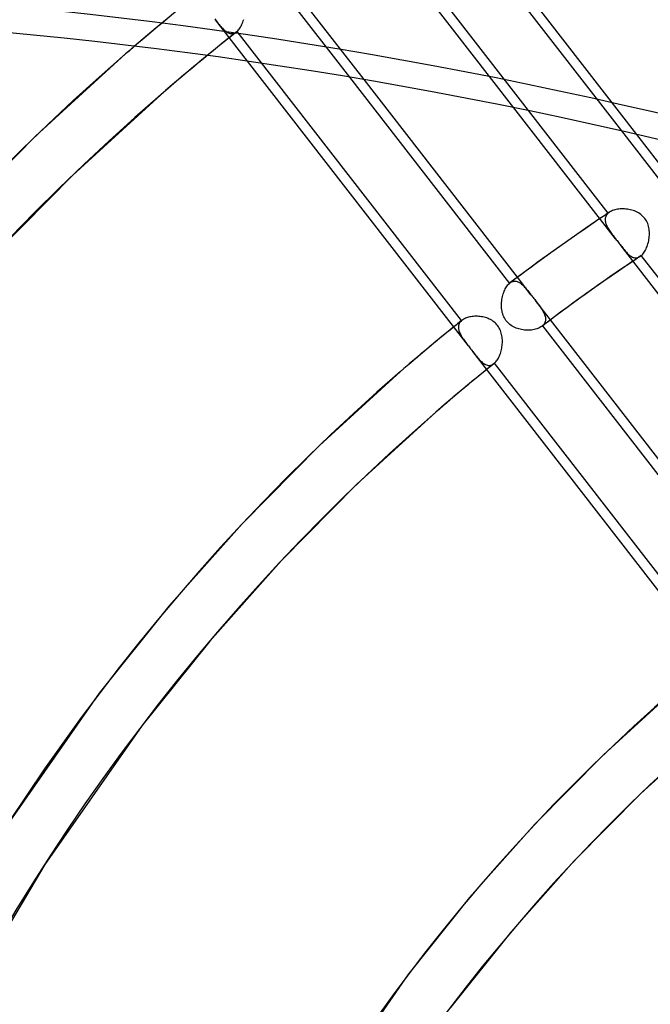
# Model space of a CAD drawing. Header units: millimetres. Extents: x -216 to 210, y -272 to 267.
# Tile 67 of 87: x -73 to -52, y 91 to 124. Entities that reach past the tile are written whole.
import ezdxf

# ---------------------------------------------------------------- set-up
doc = ezdxf.new("R2010")
doc.units = ezdxf.units.MM
doc.layers.add('MAIN-1', color=7, linetype='Continuous')

msp = doc.modelspace()

# ---------------------------------------------------------------- linework, layer by layer
at = {"layer": 'MAIN-1'}
for p, q in [((-52.024, 120.122), (-58.978, 129.083)), ((-58.735, 128.224), (-52.539, 120.239)), ((-56.111, 121.009), (-61.136, 127.484)), ((-52.972, 117.509), (-60.428, 127.117)), ((-61.093, 121.943), (-63.947, 125.621)), ((-63.716, 124.778), (-61.58, 122.026)), ((-67.566, 124.024), (-67.952, 123.704)), ((-66.056, 123.96), (-66.031, 123.928)), ((-64.967, 122.557), (-66.032, 123.928)), ((-66.031, 123.928), (-66.001, 123.889)), ((-66.001, 123.889), (-65.972, 123.851)), ((-65.972, 123.851), (-65.943, 123.814)), ((-65.943, 123.814), (-65.914, 123.779)), ((-65.914, 123.779), (-65.886, 123.744)), ((-65.886, 123.744), (-65.858, 123.712)), ((-65.858, 123.712), (-65.83, 123.681)), ((-65.195, 123.692), (-65.175, 123.729)), ((-65.175, 123.729), (-65.156, 123.768)), ((-65.156, 123.768), (-65.139, 123.809)), ((-65.139, 123.809), (-65.122, 123.852)), ((-65.122, 123.852), (-65.108, 123.896)), ((-65.108, 123.896), (-65.094, 123.942)), ((-68.337, 123.381), (-68.719, 123.055)), ((-67.952, 123.704), (-68.337, 123.381)), ((-65.83, 123.681), (-65.803, 123.651)), ((-65.803, 123.651), (-65.775, 123.623)), ((-65.775, 123.623), (-65.748, 123.596)), ((-65.748, 123.596), (-65.72, 123.572)), ((-65.72, 123.572), (-65.692, 123.55)), ((-65.692, 123.55), (-65.664, 123.53)), ((-65.664, 123.53), (-65.636, 123.513)), ((-65.488, 123.404), (-65.652, 123.273)), ((-65.636, 123.513), (-65.608, 123.499)), ((-65.608, 123.499), (-65.579, 123.487)), ((-65.579, 123.487), (-65.551, 123.479)), ((-65.551, 123.479), (-65.522, 123.474)), ((-65.522, 123.474), (-65.494, 123.472)), ((-65.494, 123.472), (-65.465, 123.473)), ((-65.324, 123.535), (-65.488, 123.404)), ((-65.465, 123.473), (-65.436, 123.478)), ((-65.436, 123.478), (-65.408, 123.487)), ((-65.408, 123.487), (-65.38, 123.499)), ((-65.38, 123.499), (-65.352, 123.515)), ((-65.352, 123.515), (-65.325, 123.535)), ((-65.325, 123.535), (-65.323, 123.536)), ((-65.323, 123.536), (-65.32, 123.538)), ((-65.32, 123.538), (-65.318, 123.54)), ((-65.318, 123.54), (-65.316, 123.542)), ((-65.316, 123.542), (-65.314, 123.544)), ((-65.314, 123.544), (-65.312, 123.546)), ((-65.312, 123.546), (-65.287, 123.569)), ((-57.851, 113.932), (-65.312, 123.546)), ((-65.287, 123.569), (-65.262, 123.596)), ((-65.262, 123.596), (-65.239, 123.625)), ((-65.239, 123.625), (-65.217, 123.657)), ((-65.217, 123.657), (-65.195, 123.692)), ((-68.719, 123.055), (-68.769, 123.012)), ((-65.816, 123.142), (-65.979, 123.01)), ((-65.652, 123.273), (-65.816, 123.142)), ((-69.019, 122.796), (-72.016, 120.062)), ((-68.969, 122.84), (-69.019, 122.796)), ((-68.919, 122.883), (-68.969, 122.84)), ((-68.869, 122.926), (-68.919, 122.883)), ((-68.819, 122.969), (-68.869, 122.926)), ((-68.769, 123.012), (-68.819, 122.969)), ((-66.303, 122.745), (-66.563, 122.531)), ((-66.141, 122.878), (-66.303, 122.745)), ((-65.979, 123.01), (-66.141, 122.878)), ((-66.563, 122.531), (-66.822, 122.316)), ((-57.624, 113.094), (-64.967, 122.557)), ((-67.08, 122.099), (-67.337, 121.882)), ((-66.822, 122.316), (-67.08, 122.099)), ((-67.337, 121.882), (-67.593, 121.663)), ((-61.58, 122.026), (-56.261, 115.17)), ((-55.994, 115.372), (-61.093, 121.943)), ((-67.848, 121.443), (-70.775, 118.771)), ((-67.593, 121.663), (-67.848, 121.443)), ((-52.732, 116.654), (-56.111, 121.009)), ((-52.539, 120.239), (-51.275, 118.61)), ((-50.992, 118.792), (-52.024, 120.122)), ((-72.016, 120.062), (-74.869, 117.172)), ((-70.775, 118.771), (-73.564, 115.948)), ((-52.986, 117.504), (-53.039, 117.468)), ((-52.972, 117.509), (-52.995, 117.488)), ((-52.932, 117.54), (-52.986, 117.504)), ((-52.966, 117.515), (-52.972, 117.509)), ((-52.959, 117.52), (-52.966, 117.515)), ((-52.953, 117.525), (-52.959, 117.52)), ((-52.946, 117.53), (-52.953, 117.525)), ((-52.939, 117.535), (-52.946, 117.53)), ((-52.932, 117.54), (-52.939, 117.535)), ((-52.901, 117.559), (-52.932, 117.54)), ((-52.867, 117.576), (-52.901, 117.559)), ((-52.831, 117.592), (-52.867, 117.576)), ((-52.793, 117.605), (-52.831, 117.592)), ((-52.753, 117.617), (-52.793, 117.605)), ((-52.711, 117.627), (-52.753, 117.617)), ((-52.668, 117.635), (-52.711, 117.627)), ((-52.624, 117.641), (-52.668, 117.635)), ((-52.578, 117.645), (-52.624, 117.641)), ((-52.531, 117.647), (-52.578, 117.645)), ((-52.484, 117.648), (-52.531, 117.647)), ((-52.436, 117.646), (-52.484, 117.648)), ((-52.388, 117.642), (-52.436, 117.646)), ((-52.34, 117.636), (-52.388, 117.642)), ((-52.291, 117.628), (-52.34, 117.636)), ((-52.244, 117.619), (-52.291, 117.628)), ((-52.196, 117.607), (-52.244, 117.619)), ((-52.15, 117.593), (-52.196, 117.607)), ((-52.104, 117.577), (-52.15, 117.593)), ((-52.06, 117.558), (-52.104, 117.577)), ((-52.016, 117.538), (-52.06, 117.558)), ((-51.974, 117.515), (-52.016, 117.538)), ((-51.933, 117.49), (-51.974, 117.515)), ((-51.893, 117.462), (-51.933, 117.49)), ((-53.252, 117.325), (-53.721, 117.005)), ((-53.199, 117.361), (-53.252, 117.325)), ((-53.146, 117.396), (-53.199, 117.361)), ((-53.092, 117.432), (-53.146, 117.396)), ((-53.039, 117.468), (-53.092, 117.432)), ((-53.073, 117.335), (-53.076, 117.307)), ((-53.076, 117.307), (-53.076, 117.278)), ((-53.076, 117.278), (-53.074, 117.248)), ((-53.074, 117.248), (-53.069, 117.218)), ((-53.067, 117.363), (-53.073, 117.335)), ((-53.069, 117.218), (-53.062, 117.188)), ((-53.058, 117.39), (-53.067, 117.363)), ((-53.062, 117.188), (-53.053, 117.157)), ((-53.047, 117.416), (-53.058, 117.39)), ((-53.032, 117.441), (-53.047, 117.416)), ((-53.015, 117.465), (-53.032, 117.441)), ((-52.995, 117.488), (-53.015, 117.465)), ((-51.856, 117.432), (-51.893, 117.462)), ((-51.82, 117.399), (-51.856, 117.432)), ((-51.787, 117.364), (-51.82, 117.399)), ((-51.757, 117.327), (-51.787, 117.364)), ((-51.73, 117.287), (-51.757, 117.327)), ((-51.705, 117.246), (-51.73, 117.287)), ((-51.683, 117.203), (-51.705, 117.246)), ((-51.664, 117.159), (-51.683, 117.203)), ((-53.721, 117.005), (-54.211, 116.664)), ((-53.053, 117.157), (-53.042, 117.125)), ((-53.042, 117.125), (-53.028, 117.094)), ((-53.028, 117.094), (-53.013, 117.062)), ((-53.013, 117.062), (-52.996, 117.03)), ((-52.996, 117.03), (-52.978, 116.997)), ((-52.978, 116.997), (-52.958, 116.965)), ((-52.958, 116.965), (-52.937, 116.932)), ((-52.937, 116.932), (-52.915, 116.899)), ((-52.915, 116.899), (-52.892, 116.866)), ((-52.892, 116.866), (-52.867, 116.832)), ((-51.648, 117.113), (-51.664, 117.159)), ((-51.635, 117.067), (-51.648, 117.113)), ((-51.624, 117.019), (-51.635, 117.067)), ((-51.616, 116.972), (-51.624, 117.019)), ((-51.611, 116.924), (-51.616, 116.972)), ((-51.607, 116.875), (-51.611, 116.924)), ((-51.606, 116.827), (-51.607, 116.875)), ((-54.211, 116.664), (-54.81, 116.238)), ((-52.867, 116.832), (-52.842, 116.798)), ((-52.842, 116.798), (-52.815, 116.763)), ((-52.815, 116.763), (-52.788, 116.727)), ((-52.788, 116.727), (-52.761, 116.692)), ((-52.761, 116.692), (-52.733, 116.655)), ((-52.733, 116.655), (-52.708, 116.623)), ((-52.708, 116.623), (-52.683, 116.591)), ((-52.683, 116.591), (-52.658, 116.558)), ((-52.658, 116.558), (-52.633, 116.526)), ((-52.633, 116.526), (-52.608, 116.494)), ((-51.654, 116.49), (-51.642, 116.536)), ((-51.642, 116.536), (-51.631, 116.584)), ((-51.631, 116.584), (-51.623, 116.632)), ((-51.623, 116.632), (-51.616, 116.68)), ((-51.616, 116.68), (-51.61, 116.729)), ((-51.61, 116.729), (-51.607, 116.778)), ((-51.607, 116.778), (-51.606, 116.827)), ((-54.81, 116.238), (-55.332, 115.862)), ((-52.608, 116.494), (-52.583, 116.462)), ((-44.996, 106.685), (-52.583, 116.463)), ((-52.583, 116.462), (-52.555, 116.426)), ((-52.555, 116.426), (-52.528, 116.392)), ((-52.528, 116.392), (-52.501, 116.358)), ((-52.501, 116.358), (-52.475, 116.325)), ((-52.475, 116.325), (-52.449, 116.293)), ((-52.449, 116.293), (-52.424, 116.263)), ((-52.424, 116.263), (-52.398, 116.234)), ((-52.398, 116.234), (-52.373, 116.206)), ((-52.373, 116.206), (-52.348, 116.18)), ((-52.348, 116.18), (-52.323, 116.155)), ((-51.803, 116.176), (-51.78, 116.207)), ((-51.78, 116.207), (-51.759, 116.242)), ((-51.759, 116.242), (-51.738, 116.279)), ((-51.738, 116.279), (-51.718, 116.317)), ((-51.718, 116.317), (-51.7, 116.358)), ((-51.7, 116.358), (-51.683, 116.401)), ((-51.683, 116.401), (-51.668, 116.444)), ((-51.668, 116.444), (-51.654, 116.49)), ((-55.332, 115.862), (-55.788, 115.526)), ((-52.152, 115.907), (-52.634, 115.58)), ((-52.323, 116.155), (-52.298, 116.132)), ((-52.298, 116.132), (-52.273, 116.111)), ((-52.273, 116.111), (-52.247, 116.091)), ((-52.247, 116.091), (-52.222, 116.074)), ((-52.222, 116.074), (-52.197, 116.059)), ((-52.197, 116.059), (-52.171, 116.046)), ((-52.171, 116.046), (-52.145, 116.036)), ((-52.113, 115.934), (-52.152, 115.907)), ((-52.145, 116.036), (-52.12, 116.028)), ((-52.12, 116.028), (-52.094, 116.023)), ((-52.073, 115.961), (-52.113, 115.934)), ((-52.094, 116.023), (-52.068, 116.021)), ((-52.033, 115.988), (-52.073, 115.961)), ((-52.068, 116.021), (-52.042, 116.021)), ((-52.042, 116.021), (-52.016, 116.025)), ((-51.993, 116.015), (-52.033, 115.988)), ((-52.016, 116.025), (-51.99, 116.031)), ((-51.953, 116.041), (-51.993, 116.015)), ((-51.99, 116.031), (-51.965, 116.04)), ((-51.965, 116.04), (-51.939, 116.052)), ((-51.913, 116.068), (-51.953, 116.041)), ((-51.939, 116.052), (-51.914, 116.067)), ((-51.914, 116.067), (-51.908, 116.072)), ((-51.908, 116.072), (-51.901, 116.076)), ((-51.901, 116.076), (-51.895, 116.081)), ((-51.895, 116.081), (-51.888, 116.086)), ((-51.888, 116.086), (-51.882, 116.091)), ((-51.882, 116.091), (-51.876, 116.097)), ((-51.876, 116.097), (-51.851, 116.12)), ((-44.42, 106.488), (-51.876, 116.097)), ((-51.851, 116.12), (-51.826, 116.146)), ((-51.826, 116.146), (-51.803, 116.176)), ((-55.788, 115.526), (-56.241, 115.186)), ((-52.634, 115.58), (-53.124, 115.239)), ((-56.24, 115.187), (-56.215, 115.204)), ((-56.215, 115.204), (-56.19, 115.218)), ((-56.19, 115.218), (-56.164, 115.229)), ((-56.164, 115.229), (-56.138, 115.237)), ((-56.138, 115.237), (-56.112, 115.243)), ((-56.112, 115.243), (-56.086, 115.245)), ((-56.086, 115.245), (-56.06, 115.244)), ((-56.06, 115.244), (-56.034, 115.24)), ((-56.034, 115.24), (-56.008, 115.234)), ((-56.008, 115.234), (-55.982, 115.225)), ((-55.544, 114.792), (-55.994, 115.372)), ((-55.982, 115.225), (-55.956, 115.214)), ((-55.956, 115.214), (-55.931, 115.2)), ((-55.931, 115.2), (-55.905, 115.185)), ((-53.124, 115.239), (-53.717, 114.82)), ((-56.45, 114.867), (-56.434, 114.909)), ((-56.434, 114.909), (-56.416, 114.95)), ((-56.416, 114.95), (-56.397, 114.988)), ((-56.397, 114.988), (-56.377, 115.025)), ((-56.377, 115.025), (-56.356, 115.059)), ((-56.356, 115.059), (-56.333, 115.091)), ((-56.333, 115.091), (-56.31, 115.121)), ((-56.31, 115.121), (-56.286, 115.147)), ((-56.286, 115.147), (-56.261, 115.17)), ((-56.261, 115.17), (-56.257, 115.173)), ((-56.257, 115.173), (-56.254, 115.176)), ((-56.254, 115.176), (-56.25, 115.179)), ((-56.25, 115.179), (-56.247, 115.182)), ((-56.247, 115.182), (-56.244, 115.184)), ((-56.244, 115.184), (-56.24, 115.187)), ((-55.905, 115.185), (-55.88, 115.166)), ((-55.88, 115.166), (-55.854, 115.146)), ((-55.854, 115.146), (-55.829, 115.125)), ((-55.829, 115.125), (-55.804, 115.101)), ((-55.804, 115.101), (-55.779, 115.076)), ((-55.779, 115.076), (-55.754, 115.049)), ((-55.754, 115.049), (-55.729, 115.022)), ((-55.729, 115.022), (-55.704, 114.992)), ((-55.704, 114.992), (-55.678, 114.962)), ((-55.678, 114.962), (-55.652, 114.93)), ((-55.652, 114.93), (-55.626, 114.897)), ((-55.626, 114.897), (-55.599, 114.863)), ((-56.52, 114.538), (-56.515, 114.587)), ((-56.515, 114.587), (-56.509, 114.636)), ((-56.509, 114.636), (-56.5, 114.684)), ((-56.5, 114.684), (-56.49, 114.732)), ((-56.49, 114.732), (-56.478, 114.778)), ((-56.478, 114.778), (-56.465, 114.823)), ((-56.465, 114.823), (-56.45, 114.867)), ((-55.599, 114.863), (-55.572, 114.828)), ((-55.572, 114.828), (-55.544, 114.793)), ((-55.544, 114.793), (-55.519, 114.761)), ((-55.519, 114.761), (-55.495, 114.729)), ((-55.495, 114.729), (-55.47, 114.697)), ((-55.47, 114.697), (-55.445, 114.664)), ((-55.445, 114.664), (-55.419, 114.632)), ((-55.419, 114.632), (-55.394, 114.599)), ((-54.896, 113.958), (-55.395, 114.6)), ((-55.394, 114.599), (-55.366, 114.564)), ((-55.366, 114.564), (-55.339, 114.528)), ((-53.717, 114.82), (-54.252, 114.434)), ((-56.524, 114.44), (-56.523, 114.489)), ((-56.523, 114.391), (-56.524, 114.44)), ((-56.523, 114.489), (-56.52, 114.538)), ((-56.519, 114.342), (-56.523, 114.391)), ((-56.514, 114.294), (-56.519, 114.342)), ((-56.506, 114.247), (-56.514, 114.294)), ((-56.496, 114.2), (-56.506, 114.247)), ((-55.339, 114.528), (-55.313, 114.493)), ((-55.313, 114.493), (-55.287, 114.459)), ((-55.287, 114.459), (-55.262, 114.425)), ((-55.262, 114.425), (-55.238, 114.392)), ((-55.238, 114.392), (-55.214, 114.359)), ((-55.214, 114.359), (-55.192, 114.326)), ((-55.192, 114.326), (-55.172, 114.293)), ((-55.172, 114.293), (-55.152, 114.261)), ((-55.152, 114.261), (-55.134, 114.229)), ((-55.134, 114.229), (-55.118, 114.197)), ((-54.252, 114.434), (-54.72, 114.089)), ((-57.885, 113.905), (-57.931, 113.868)), ((-57.876, 113.909), (-57.897, 113.885)), ((-57.84, 113.941), (-57.885, 113.905)), ((-57.851, 113.932), (-57.876, 113.909)), ((-57.85, 113.934), (-57.851, 113.932)), ((-57.848, 113.935), (-57.85, 113.934)), ((-57.846, 113.937), (-57.848, 113.935)), ((-57.844, 113.938), (-57.846, 113.937)), ((-57.842, 113.94), (-57.844, 113.938)), ((-57.84, 113.942), (-57.842, 113.94)), ((-57.814, 113.961), (-57.84, 113.942)), ((-57.786, 113.978), (-57.814, 113.961)), ((-57.756, 113.995), (-57.786, 113.978)), ((-57.724, 114.01), (-57.756, 113.995)), ((-57.689, 114.024), (-57.724, 114.01)), ((-57.654, 114.036), (-57.689, 114.024)), ((-57.616, 114.046), (-57.654, 114.036)), ((-57.578, 114.055), (-57.616, 114.046)), ((-57.538, 114.063), (-57.578, 114.055)), ((-57.497, 114.069), (-57.538, 114.063)), ((-57.455, 114.073), (-57.497, 114.069)), ((-57.412, 114.076), (-57.455, 114.073)), ((-57.369, 114.076), (-57.412, 114.076)), ((-57.325, 114.076), (-57.369, 114.076)), ((-57.281, 114.073), (-57.325, 114.076)), ((-57.236, 114.069), (-57.281, 114.073)), ((-57.192, 114.063), (-57.236, 114.069)), ((-57.147, 114.055), (-57.192, 114.063)), ((-57.103, 114.045), (-57.147, 114.055)), ((-57.059, 114.034), (-57.103, 114.045)), ((-57.015, 114.02), (-57.059, 114.034)), ((-56.972, 114.004), (-57.015, 114.02)), ((-56.93, 113.986), (-56.972, 114.004)), ((-56.889, 113.966), (-56.93, 113.986)), ((-56.849, 113.944), (-56.889, 113.966)), ((-56.811, 113.919), (-56.849, 113.944)), ((-56.774, 113.892), (-56.811, 113.919)), ((-56.739, 113.863), (-56.774, 113.892)), ((-56.483, 114.153), (-56.496, 114.2)), ((-56.468, 114.108), (-56.483, 114.153)), ((-56.449, 114.063), (-56.468, 114.108)), ((-56.428, 114.02), (-56.449, 114.063)), ((-56.404, 113.978), (-56.428, 114.02)), ((-56.377, 113.939), (-56.404, 113.978)), ((-56.348, 113.901), (-56.377, 113.939)), ((-56.316, 113.866), (-56.348, 113.901)), ((-54.72, 114.089), (-55.185, 113.741)), ((-55.118, 114.197), (-55.103, 114.166)), ((-55.103, 114.166), (-55.09, 114.135)), ((-55.09, 114.135), (-55.079, 114.104)), ((-55.079, 114.104), (-55.071, 114.073)), ((-55.069, 113.901), (-55.078, 113.875)), ((-55.071, 114.073), (-55.064, 114.043)), ((-55.063, 113.929), (-55.069, 113.901)), ((-55.064, 114.043), (-55.06, 114.014)), ((-55.059, 113.957), (-55.063, 113.929)), ((-55.06, 114.014), (-55.059, 113.985)), ((-55.059, 113.985), (-55.059, 113.957)), ((-47.442, 104.352), (-54.896, 113.958)), ((-58.112, 113.722), (-58.41, 113.479)), ((-58.067, 113.759), (-58.112, 113.722)), ((-58.022, 113.795), (-58.067, 113.759)), ((-57.976, 113.832), (-58.022, 113.795)), ((-57.931, 113.868), (-57.976, 113.832)), ((-57.955, 113.747), (-57.958, 113.717)), ((-57.958, 113.717), (-57.957, 113.686)), ((-57.957, 113.686), (-57.954, 113.654)), ((-57.95, 113.776), (-57.955, 113.747)), ((-57.954, 113.654), (-57.947, 113.622)), ((-57.941, 113.805), (-57.95, 113.776)), ((-57.947, 113.622), (-57.939, 113.59)), ((-57.93, 113.833), (-57.941, 113.805)), ((-57.939, 113.59), (-57.927, 113.557)), ((-57.915, 113.859), (-57.93, 113.833)), ((-57.897, 113.885), (-57.915, 113.859)), ((-56.706, 113.831), (-56.739, 113.863)), ((-56.675, 113.797), (-56.706, 113.831)), ((-56.647, 113.762), (-56.675, 113.797)), ((-56.621, 113.725), (-56.647, 113.762)), ((-56.597, 113.686), (-56.621, 113.725)), ((-56.577, 113.645), (-56.597, 113.686)), ((-56.558, 113.603), (-56.577, 113.645)), ((-56.542, 113.56), (-56.558, 113.603)), ((-56.282, 113.833), (-56.316, 113.866)), ((-56.245, 113.802), (-56.282, 113.833)), ((-56.206, 113.774), (-56.245, 113.802)), ((-56.166, 113.748), (-56.206, 113.774)), ((-56.124, 113.725), (-56.166, 113.748)), ((-56.081, 113.704), (-56.124, 113.725)), ((-56.037, 113.685), (-56.081, 113.704)), ((-55.992, 113.669), (-56.037, 113.685)), ((-55.947, 113.655), (-55.992, 113.669)), ((-55.901, 113.644), (-55.947, 113.655)), ((-55.854, 113.634), (-55.901, 113.644)), ((-55.806, 113.626), (-55.854, 113.634)), ((-55.759, 113.62), (-55.806, 113.626)), ((-55.711, 113.617), (-55.759, 113.62)), ((-55.663, 113.615), (-55.711, 113.617)), ((-55.616, 113.615), (-55.663, 113.615)), ((-55.569, 113.617), (-55.616, 113.615)), ((-55.524, 113.621), (-55.569, 113.617)), ((-55.479, 113.628), (-55.524, 113.621)), ((-55.436, 113.635), (-55.479, 113.628)), ((-55.394, 113.645), (-55.436, 113.635)), ((-55.354, 113.657), (-55.394, 113.645)), ((-55.315, 113.67), (-55.354, 113.657)), ((-55.279, 113.685), (-55.315, 113.67)), ((-55.245, 113.702), (-55.279, 113.685)), ((-55.214, 113.721), (-55.245, 113.702)), ((-55.185, 113.74), (-55.214, 113.721)), ((-55.182, 113.743), (-55.185, 113.74)), ((-55.178, 113.746), (-55.182, 113.743)), ((-55.174, 113.749), (-55.178, 113.746)), ((-55.171, 113.752), (-55.174, 113.749)), ((-55.168, 113.755), (-55.171, 113.752)), ((-55.164, 113.757), (-55.168, 113.755)), ((-55.141, 113.779), (-55.164, 113.757)), ((-55.164, 113.757), (-47.708, 104.149)), ((-55.121, 113.801), (-55.141, 113.779)), ((-55.104, 113.825), (-55.121, 113.801)), ((-55.09, 113.85), (-55.104, 113.825)), ((-55.078, 113.875), (-55.09, 113.85)), ((-58.707, 113.235), (-59.002, 112.989)), ((-58.41, 113.479), (-58.707, 113.235)), ((-57.927, 113.557), (-57.914, 113.524)), ((-57.914, 113.524), (-57.898, 113.49)), ((-57.898, 113.49), (-57.88, 113.456)), ((-57.88, 113.456), (-57.86, 113.422)), ((-57.86, 113.422), (-57.839, 113.387)), ((-57.839, 113.387), (-57.816, 113.352)), ((-57.816, 113.352), (-57.792, 113.317)), ((-57.792, 113.317), (-57.767, 113.282)), ((-57.767, 113.282), (-57.74, 113.245)), ((-57.74, 113.245), (-57.713, 113.209)), ((-56.529, 113.516), (-56.542, 113.56)), ((-56.518, 113.472), (-56.529, 113.516)), ((-56.509, 113.426), (-56.518, 113.472)), ((-56.502, 113.381), (-56.509, 113.426)), ((-56.498, 113.336), (-56.502, 113.381)), ((-56.495, 113.29), (-56.498, 113.336)), ((-56.494, 113.244), (-56.495, 113.29)), ((-56.495, 113.198), (-56.494, 113.244)), ((-59.002, 112.989), (-59.295, 112.742)), ((-57.713, 113.209), (-57.684, 113.171)), ((-57.684, 113.171), (-57.655, 113.133)), ((-57.655, 113.133), (-57.625, 113.094)), ((-57.625, 113.094), (-57.6, 113.062)), ((-57.6, 113.062), (-57.575, 113.03)), ((-57.575, 113.03), (-57.55, 112.997)), ((-57.55, 112.997), (-57.525, 112.965)), ((-57.525, 112.965), (-57.5, 112.933)), ((-57.5, 112.933), (-57.475, 112.901)), ((-56.547, 112.882), (-56.535, 112.925)), ((-56.535, 112.925), (-56.524, 112.97)), ((-56.524, 112.97), (-56.515, 113.014)), ((-56.515, 113.014), (-56.508, 113.06)), ((-56.508, 113.06), (-56.502, 113.106)), ((-56.502, 113.106), (-56.497, 113.152)), ((-56.497, 113.152), (-56.495, 113.198)), ((-59.295, 112.742), (-59.588, 112.493)), ((-49.066, 102.065), (-57.476, 112.902)), ((-57.475, 112.901), (-57.445, 112.862)), ((-57.445, 112.862), (-57.415, 112.824)), ((-57.415, 112.824), (-57.386, 112.787)), ((-57.386, 112.787), (-57.357, 112.752)), ((-57.357, 112.752), (-57.329, 112.717)), ((-57.329, 112.717), (-57.301, 112.685)), ((-57.301, 112.685), (-57.273, 112.653)), ((-57.273, 112.653), (-57.246, 112.623)), ((-57.246, 112.623), (-57.218, 112.595)), ((-57.218, 112.595), (-57.19, 112.569)), ((-56.708, 112.564), (-56.686, 112.591)), ((-56.686, 112.591), (-56.665, 112.621)), ((-56.665, 112.621), (-56.645, 112.653)), ((-56.645, 112.653), (-56.626, 112.687)), ((-56.626, 112.687), (-56.607, 112.723)), ((-56.607, 112.723), (-56.59, 112.76)), ((-56.59, 112.76), (-56.574, 112.8)), ((-56.574, 112.8), (-56.56, 112.84)), ((-56.56, 112.84), (-56.547, 112.882)), ((-59.588, 112.493), (-59.879, 112.242)), ((-57.014, 112.308), (-57.3, 112.075)), ((-57.19, 112.569), (-57.162, 112.545)), ((-57.162, 112.545), (-57.134, 112.522)), ((-57.134, 112.522), (-57.106, 112.503)), ((-57.106, 112.503), (-57.078, 112.486)), ((-57.078, 112.486), (-57.05, 112.471)), ((-57.05, 112.471), (-57.021, 112.46)), ((-57.021, 112.46), (-56.993, 112.451)), ((-56.973, 112.341), (-57.014, 112.308)), ((-56.993, 112.451), (-56.964, 112.446)), ((-56.932, 112.375), (-56.973, 112.341)), ((-56.964, 112.446), (-56.935, 112.444)), ((-56.935, 112.444), (-56.906, 112.446)), ((-56.89, 112.408), (-56.932, 112.375)), ((-56.906, 112.446), (-56.878, 112.451)), ((-56.848, 112.442), (-56.89, 112.408)), ((-56.878, 112.451), (-56.849, 112.46)), ((-56.849, 112.46), (-56.821, 112.472)), ((-56.807, 112.475), (-56.848, 112.442)), ((-56.821, 112.472), (-56.793, 112.489)), ((-56.765, 112.509), (-56.807, 112.475)), ((-56.793, 112.489), (-56.766, 112.509)), ((-56.766, 112.509), (-56.764, 112.51)), ((-56.764, 112.51), (-56.762, 112.512)), ((-56.762, 112.512), (-56.76, 112.513)), ((-56.76, 112.513), (-56.758, 112.515)), ((-56.758, 112.515), (-56.756, 112.516)), ((-56.756, 112.516), (-56.754, 112.518)), ((-56.754, 112.518), (-56.731, 112.54)), ((-49.292, 102.902), (-56.754, 112.518)), ((-56.731, 112.54), (-56.708, 112.564)), ((-59.879, 112.242), (-62.574, 109.783)), ((-57.3, 112.075), (-57.584, 111.841)), ((-57.867, 111.605), (-58.148, 111.368)), ((-57.584, 111.841), (-57.867, 111.605)), ((-58.148, 111.368), (-58.428, 111.129)), ((-58.428, 111.129), (-58.707, 110.889)), ((-58.707, 110.889), (-61.333, 108.492)), ((-62.574, 109.783), (-65.14, 107.184)), ((-61.333, 108.492), (-63.835, 105.96)), ((-65.14, 107.184), (-67.584, 104.438)), ((-63.835, 105.96), (-66.217, 103.283)), ((-67.584, 104.438), (-69.903, 101.545)), ((-66.217, 103.283), (-68.477, 100.462)), ((-69.903, 101.545), (-73.206, 96.819)), ((-50.739, 101.688), (-53.132, 99.504)), ((-68.477, 100.462), (-71.7, 95.852)), ((-49.567, 100.335), (-51.891, 98.213)), ((-53.132, 99.504), (-55.411, 97.196)), ((-51.891, 98.213), (-54.105, 95.972)), ((-55.411, 97.196), (-57.582, 94.757)), ((-54.105, 95.972), (-56.214, 93.602)), ((-71.7, 95.852), (-74.211, 91.634)), ((-57.582, 94.757), (-59.64, 92.188)), ((-56.214, 93.602), (-58.215, 91.105)), ((-59.64, 92.188), (-62.732, 87.744))]:
    msp.add_line(p, q, dxfattribs=at)
for centre, major_axis, start_param, end_param in [((12.529, 10.85), (-129.487, 149.519), -1.616769, -0.097375), ((12.529, 10.85), (128.315, -148.166), 1.525592, 3.043449), ((8.129, 7.04), (-129.487, 149.519), -1.616769, -0.097375), ((8.129, 7.04), (128.315, -148.166), 1.524472, 3.04457), ((16.929, 14.661), (-123.628, 142.753), -1.614719, -0.099424), ((16.929, 14.661), (122.456, -141.4), 1.526852, 3.042189), ((3.729, 3.229), (-129.487, 149.519), -1.616769, -0.097375), ((3.729, 3.229), (128.315, -148.166), 1.524472, 3.04457), ((21.329, 18.471), (-117.769, 135.988), -1.613332, -0.100812), ((21.329, 18.471), (116.597, -134.635), 1.529278, 3.039764), ((-0.5, -0.433), (123.73, -142.871), 0.713724, 3.451437), ((21.329, 18.471), (-108.629, 125.434), -1.610102, -0.104042), ((21.329, 18.471), (107.457, -124.08), 1.531844, 3.037198), ((0, 0), (-123.075, 142.115), -2.427868, 0.713724), ((21.329, 18.471), (-99.488, 114.879), -1.607127, -0.107017), ((21.329, 18.471), (98.317, -113.526), 1.534887, 3.034154), ((-4.5, -3.897), (-117.183, 135.311), -0.857072, 0.190842), ((21.329, 18.471), (-90.348, 104.325), -1.60355, -0.110594), ((21.329, 18.471), (89.176, -102.972), 1.538555, 3.030487), ((-43, -37.239), (-117.838, 136.067), -0.857072, 0), ((-43, -37.239), (117.183, -135.311), 2.284521, 3.141593), ((21.329, 18.471), (-90.348, 104.325), -0.032753, -0.003837), ((21.329, 18.471), (89.176, -102.972), 3.109351, 3.141593), ((21.329, 18.471), (-90.348, 104.325), -0.003837, 0), ((21.329, 18.471), (-90.348, 104.325), 0, 0.713724), ((21.329, 18.471), (89.176, -102.972), 3.141593, 3.855317), ((21.329, 18.471), (-81.208, 93.771), -0.09332, -0.089728), ((21.329, 18.471), (-81.208, 93.771), -0.089728, -0.050027), ((21.329, 18.471), (80.036, -92.418), 3.047955, 3.091883), ((21.329, 18.471), (-81.208, 93.771), -0.02837, -0.024775), ((21.329, 18.471), (-81.208, 93.771), -0.024775, 0), ((21.329, 18.471), (80.036, -92.418), 3.113857, 3.141592), ((21.329, 18.471), (-81.208, 93.771), 0, 0.713724), ((21.329, 18.471), (80.036, -92.418), 3.141592, 3.855317), ((21.329, 18.471), (-72.068, 83.216), 0, 0.713724), ((21.329, 18.471), (70.896, -81.863), -3.141592, -2.427868), ((-43, -37.239), (-117.838, 136.067), 0, 2.284521), ((-43, -37.239), (117.183, -135.311), -3.141592, -0.857072), ((21.329, 18.471), (-62.927, 72.662), -0.015779, 0.713724)]:
    msp.add_ellipse(centre, major_axis=major_axis, ratio=0.75, start_param=start_param, end_param=end_param, dxfattribs=at)

doc.saveas('drawing.dxf')
